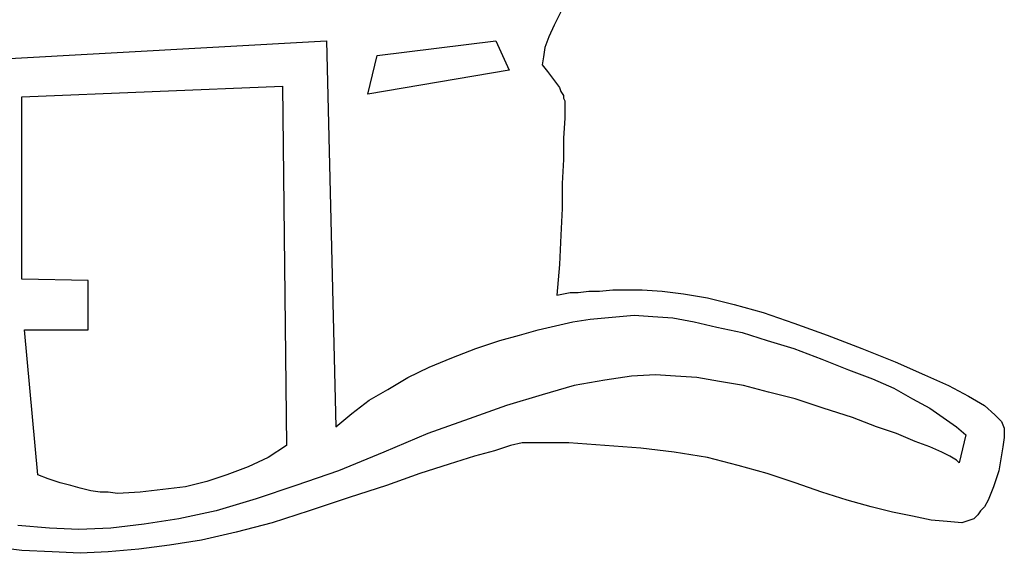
# Model space of a CAD drawing. Extents: x 0.1 to 26.3, y 0 to 2.6.
# Tile 20 of 28: x 19 to 20.4, y 0.1 to 0.9. Entities that reach past the tile are written whole.
import ezdxf

# ---------------------------------------------------------------- set-up
doc = ezdxf.new("R2010")
doc.units = 0

msp = doc.modelspace()

# ---------------------------------------------------------------- linework, layer by layer
at = {"color": 0}
for p, q in [((19.79102, 0.904297, 0.5), (19.78125, 0.884766, 0.5)), ((19.78125, 0.884766, 0.5), (19.77344, 0.867188, 0.5)), ((19.77344, 0.867188, 0.5), (19.76758, 0.851563, 0.5)), ((18.91602, 0.832031, 0.5), (19.44727, 0.861328, 0.5)), ((19.44727, 0.861328, 0.5), (19.46094, 0.294922, 0.5)), ((19.52148, 0.839844, 0.5), (19.69531, 0.861328, 0.5)), ((19.69531, 0.861328, 0.5), (19.71484, 0.818359, 0.5)), ((19.50781, 0.783203, 0.5), (19.52148, 0.839844, 0.5)), ((19.76563, 0.837891, 0.5), (19.76367, 0.826172, 0.5)), ((19.76758, 0.851563, 0.5), (19.76563, 0.837891, 0.5)), ((19.76367, 0.826172, 0.5), (19.77148, 0.816406, 0.5)), ((19.71484, 0.818359, 0.5), (19.50781, 0.783203, 0.5)), ((19.77148, 0.816406, 0.5), (19.77734, 0.808594, 0.5)), ((19, 0.779297, 0.5), (19.38281, 0.794922, 0.5)), ((19.38281, 0.794922, 0.5), (19.38867, 0.267578, 0.5)), ((19.77734, 0.808594, 0.5), (19.7832, 0.800781, 0.5)), ((19.7832, 0.800781, 0.5), (19.78906, 0.792969, 0.5)), ((19.78906, 0.792969, 0.5), (19.79102, 0.787109, 0.5)), ((19.79102, 0.787109, 0.5), (19.79492, 0.78125, 0.5)), ((19.79492, 0.78125, 0.5), (19.79492, 0.777344, 0.5)), ((19, 0.511719, 0.5), (19, 0.779297, 0.5)), ((19.79492, 0.777344, 0.5), (19.79688, 0.773438, 0.5)), ((19.79688, 0.773438, 0.5), (19.79688, 0.748047, 0.5)), ((19.79688, 0.748047, 0.5), (19.79492, 0.71875, 0.5)), ((19.79492, 0.71875, 0.5), (19.79492, 0.6875, 0.5)), ((19.79492, 0.6875, 0.5), (19.79297, 0.652344, 0.5)), ((19.79297, 0.652344, 0.5), (19.79297, 0.615234, 0.5)), ((19.79297, 0.615234, 0.5), (19.79102, 0.576172, 0.5)), ((19.79102, 0.576172, 0.5), (19.78906, 0.533203, 0.5)), ((19.78906, 0.533203, 0.5), (19.78516, 0.488281, 0.5)), ((19.09766, 0.509766, 0.5), (19, 0.511719, 0.5)), ((19.09766, 0.4375, 0.5), (19.09766, 0.509766, 0.5)), ((19.79492, 0.490234, 0.5), (19.80469, 0.492188, 0.5)), ((19.80469, 0.492188, 0.5), (19.81641, 0.492188, 0.5)), ((19.81641, 0.492188, 0.5), (19.83203, 0.494141, 0.5)), ((19.83203, 0.494141, 0.5), (19.84766, 0.494141, 0.5)), ((19.84766, 0.494141, 0.5), (19.86719, 0.496094, 0.5)), ((19.86719, 0.496094, 0.5), (19.88867, 0.496094, 0.5)), ((19.88867, 0.496094, 0.5), (19.91016, 0.496094, 0.5)), ((19.91016, 0.496094, 0.5), (19.93945, 0.494141, 0.5)), ((19.93945, 0.494141, 0.5), (19.9707, 0.490234, 0.5)), ((19.78516, 0.488281, 0.5), (19.79492, 0.490234, 0.5)), ((19.9707, 0.490234, 0.5), (20.00586, 0.484375, 0.5)), ((20.00586, 0.484375, 0.5), (20.04492, 0.474609, 0.5)), ((20.04492, 0.474609, 0.5), (20.08789, 0.462891, 0.5)), ((20.08789, 0.462891, 0.5), (20.13281, 0.447266, 0.5)), ((19.7832, 0.443359, 0.5), (19.80859, 0.449219, 0.5)), ((19.80859, 0.449219, 0.5), (19.83398, 0.453125, 0.5)), ((19.83398, 0.453125, 0.5), (19.85547, 0.455078, 0.5)), ((19.85547, 0.455078, 0.5), (19.87695, 0.457031, 0.5)), ((19.87695, 0.457031, 0.5), (19.89844, 0.458984, 0.5)), ((19.89844, 0.458984, 0.5), (19.92578, 0.457031, 0.5)), ((19.92578, 0.457031, 0.5), (19.95508, 0.455078, 0.5)), ((19.95508, 0.455078, 0.5), (19.98633, 0.449219, 0.5)), ((19.98633, 0.449219, 0.5), (20.01953, 0.441406, 0.5)), ((19.02344, 0.224609, 0.5), (19.00391, 0.4375, 0.5)), ((19.00391, 0.4375, 0.5), (19.09766, 0.4375, 0.5)), ((19.73047, 0.429688, 0.5), (19.75781, 0.4375, 0.5)), ((19.75781, 0.4375, 0.5), (19.7832, 0.443359, 0.5)), ((20.01953, 0.441406, 0.5), (20.05664, 0.433594, 0.5)), ((20.05664, 0.433594, 0.5), (20.09375, 0.421875, 0.5)), ((20.13281, 0.447266, 0.5), (20.18164, 0.429688, 0.5)), ((19.66602, 0.410156, 0.5), (19.70117, 0.421875, 0.5)), ((19.70117, 0.421875, 0.5), (19.73047, 0.429688, 0.5)), ((20.09375, 0.421875, 0.5), (20.13281, 0.410156, 0.5)), ((20.18164, 0.429688, 0.5), (20.23242, 0.410156, 0.5)), ((19.63086, 0.396484, 0.5), (19.66602, 0.410156, 0.5)), ((20.13281, 0.410156, 0.5), (20.17383, 0.394531, 0.5)), ((20.23242, 0.410156, 0.5), (20.28125, 0.390625, 0.5)), ((19.59766, 0.382813, 0.5), (19.63086, 0.396484, 0.5)), ((20.17383, 0.394531, 0.5), (20.21289, 0.378906, 0.5)), ((20.28125, 0.390625, 0.5), (20.32422, 0.371094, 0.5)), ((19.56641, 0.367188, 0.5), (19.59766, 0.382813, 0.5)), ((20.21289, 0.378906, 0.5), (20.24805, 0.365234, 0.5)), ((19.53711, 0.349609, 0.5), (19.56641, 0.367188, 0.5)), ((19.85547, 0.363281, 0.5), (19.81055, 0.355469, 0.5)), ((19.89453, 0.369141, 0.5), (19.85547, 0.363281, 0.5)), ((19.92969, 0.371094, 0.5), (19.89453, 0.369141, 0.5)), ((19.95898, 0.369141, 0.5), (19.92969, 0.371094, 0.5)), ((19.99023, 0.367188, 0.5), (19.95898, 0.369141, 0.5)), ((20.02344, 0.361328, 0.5), (19.99023, 0.367188, 0.5)), ((20.05859, 0.355469, 0.5), (20.02344, 0.361328, 0.5)), ((20.24805, 0.365234, 0.5), (20.2793, 0.351563, 0.5)), ((20.32422, 0.371094, 0.5), (20.35938, 0.355469, 0.5)), ((19.50977, 0.333984, 0.5), (19.53711, 0.349609, 0.5)), ((19.81055, 0.355469, 0.5), (19.76367, 0.341797, 0.5)), ((20.0957, 0.345703, 0.5), (20.05859, 0.355469, 0.5)), ((20.2793, 0.351563, 0.5), (20.30664, 0.335938, 0.5)), ((20.35938, 0.355469, 0.5), (20.38867, 0.339844, 0.5)), ((19.48438, 0.314453, 0.5), (19.50977, 0.333984, 0.5)), ((19.76367, 0.341797, 0.5), (19.71094, 0.326172, 0.5)), ((20.13477, 0.335938, 0.5), (20.0957, 0.345703, 0.5)), ((20.17578, 0.322266, 0.5), (20.13477, 0.335938, 0.5)), ((20.30664, 0.335938, 0.5), (20.33203, 0.322266, 0.5)), ((20.38867, 0.339844, 0.5), (20.41211, 0.326172, 0.5)), ((19.71094, 0.326172, 0.5), (19.65625, 0.306641, 0.5)), ((20.21875, 0.308594, 0.5), (20.17578, 0.322266, 0.5)), ((20.33203, 0.322266, 0.5), (20.35156, 0.308594, 0.5)), ((20.41211, 0.326172, 0.5), (20.42773, 0.3125, 0.5)), ((19.46094, 0.294922, 0.5), (19.48438, 0.314453, 0.5)), ((19.65625, 0.306641, 0.5), (19.5957, 0.285156, 0.5)), ((20.25391, 0.294922, 0.5), (20.21875, 0.308594, 0.5)), ((20.35156, 0.308594, 0.5), (20.37109, 0.294922, 0.5)), ((20.42773, 0.3125, 0.5), (20.4375, 0.302734, 0.5)), ((20.2832, 0.285156, 0.5), (20.25391, 0.294922, 0.5)), ((20.37109, 0.294922, 0.5), (20.38477, 0.283203, 0.5)), ((20.4375, 0.302734, 0.5), (20.44141, 0.292969, 0.5)), ((20.44141, 0.292969, 0.5), (20.44141, 0.279297, 0.5)), ((19.5957, 0.285156, 0.5), (19.53125, 0.257813, 0.5)), ((20.31055, 0.273438, 0.5), (20.2832, 0.285156, 0.5)), ((20.38477, 0.283203, 0.5), (20.375, 0.242188, 0.5)), ((20.44141, 0.279297, 0.5), (20.43945, 0.265625, 0.5)), ((19.38867, 0.267578, 0.5), (19.36133, 0.25, 0.5)), ((19.7168, 0.267578, 0.5), (19.69336, 0.259766, 0.5)), ((19.73438, 0.271484, 0.5), (19.7168, 0.267578, 0.5)), ((19.74609, 0.271484, 0.5), (19.73438, 0.271484, 0.5)), ((19.80273, 0.271484, 0.5), (19.74609, 0.271484, 0.5)), ((19.85547, 0.267578, 0.5), (19.80273, 0.271484, 0.5)), ((19.9082, 0.263672, 0.5), (19.85547, 0.267578, 0.5)), ((19.95703, 0.257813, 0.5), (19.9082, 0.263672, 0.5)), ((20.33203, 0.265625, 0.5), (20.31055, 0.273438, 0.5)), ((20.34961, 0.257813, 0.5), (20.33203, 0.265625, 0.5)), ((20.43945, 0.265625, 0.5), (20.4375, 0.253906, 0.5)), ((19.36133, 0.25, 0.5), (19.33203, 0.236328, 0.5)), ((19.53125, 0.257813, 0.5), (19.46484, 0.230469, 0.5)), ((19.66406, 0.251953, 0.5), (19.62695, 0.240234, 0.5)), ((19.69336, 0.259766, 0.5), (19.66406, 0.251953, 0.5)), ((20.00586, 0.25, 0.5), (19.95703, 0.257813, 0.5)), ((20.05078, 0.238281, 0.5), (20.00586, 0.25, 0.5)), ((20.36133, 0.251953, 0.5), (20.34961, 0.257813, 0.5)), ((20.37109, 0.246094, 0.5), (20.36133, 0.251953, 0.5)), ((20.375, 0.242188, 0.5), (20.37109, 0.246094, 0.5)), ((20.4375, 0.253906, 0.5), (20.43555, 0.242188, 0.5)), ((19.33203, 0.236328, 0.5), (19.30078, 0.224609, 0.5)), ((19.62695, 0.240234, 0.5), (19.58398, 0.226563, 0.5)), ((20.09375, 0.226563, 0.5), (20.05078, 0.238281, 0.5)), ((20.43555, 0.242188, 0.5), (20.43359, 0.230469, 0.5)), ((19.03906, 0.21875, 0.5), (19.02344, 0.224609, 0.5)), ((19.05664, 0.212891, 0.5), (19.03906, 0.21875, 0.5)), ((19.30078, 0.224609, 0.5), (19.27148, 0.214844, 0.5)), ((19.46484, 0.230469, 0.5), (19.40234, 0.208984, 0.5)), ((19.58398, 0.226563, 0.5), (19.53516, 0.208984, 0.5)), ((20.13477, 0.212891, 0.5), (20.09375, 0.226563, 0.5)), ((20.42969, 0.21875, 0.5), (20.42578, 0.207031, 0.5)), ((20.43359, 0.230469, 0.5), (20.42969, 0.21875, 0.5)), ((19.07227, 0.208984, 0.5), (19.05664, 0.212891, 0.5)), ((19.08594, 0.205078, 0.5), (19.07227, 0.208984, 0.5)), ((19.10156, 0.201172, 0.5), (19.08594, 0.205078, 0.5)), ((19.20703, 0.203125, 0.5), (19.17383, 0.199219, 0.5)), ((19.24023, 0.207031, 0.5), (19.20703, 0.203125, 0.5)), ((19.27148, 0.214844, 0.5), (19.24023, 0.207031, 0.5)), ((19.40234, 0.208984, 0.5), (19.34375, 0.189453, 0.5)), ((19.53516, 0.208984, 0.5), (19.48047, 0.191406, 0.5)), ((20.17383, 0.199219, 0.5), (20.13477, 0.212891, 0.5)), ((20.42578, 0.207031, 0.5), (20.42188, 0.197266, 0.5)), ((19.11523, 0.199219, 0.5), (19.10156, 0.201172, 0.5)), ((19.12695, 0.199219, 0.5), (19.11523, 0.199219, 0.5)), ((19.14063, 0.197266, 0.5), (19.12695, 0.199219, 0.5)), ((19.17383, 0.199219, 0.5), (19.14063, 0.197266, 0.5)), ((19.34375, 0.189453, 0.5), (19.28516, 0.171875, 0.5)), ((19.48047, 0.191406, 0.5), (19.42188, 0.171875, 0.5)), ((20.21094, 0.1875, 0.5), (20.17383, 0.199219, 0.5)), ((20.42188, 0.197266, 0.5), (20.41797, 0.1875, 0.5)), ((20.24609, 0.177734, 0.5), (20.21094, 0.1875, 0.5)), ((20.27734, 0.169922, 0.5), (20.24609, 0.177734, 0.5)), ((20.41211, 0.177734, 0.5), (20.40625, 0.171875, 0.5)), ((20.41797, 0.1875, 0.5), (20.41211, 0.177734, 0.5)), ((19.23047, 0.160156, 0.5), (19.17969, 0.152344, 0.5)), ((19.28516, 0.171875, 0.5), (19.23047, 0.160156, 0.5)), ((19.42188, 0.171875, 0.5), (19.36719, 0.154297, 0.5)), ((20.30664, 0.164063, 0.5), (20.27734, 0.169922, 0.5)), ((20.33398, 0.158203, 0.5), (20.30664, 0.164063, 0.5)), ((20.39648, 0.160156, 0.5), (20.39063, 0.158203, 0.5)), ((20.40234, 0.166016, 0.5), (20.39648, 0.160156, 0.5)), ((20.40625, 0.171875, 0.5), (20.40234, 0.166016, 0.5)), ((19.04102, 0.146484, 0.5), (18.99414, 0.150391, 0.5)), ((19.08398, 0.144531, 0.5), (19.04102, 0.146484, 0.5)), ((19.13086, 0.146484, 0.5), (19.08398, 0.144531, 0.5)), ((19.17969, 0.152344, 0.5), (19.13086, 0.146484, 0.5)), ((19.36719, 0.154297, 0.5), (19.31445, 0.140625, 0.5)), ((20.35742, 0.15625, 0.5), (20.33398, 0.158203, 0.5)), ((20.37891, 0.154297, 0.5), (20.35742, 0.15625, 0.5)), ((20.38477, 0.15625, 0.5), (20.37891, 0.154297, 0.5)), ((20.39063, 0.158203, 0.5), (20.38477, 0.15625, 0.5)), ((19.31445, 0.140625, 0.5), (19.26367, 0.128906, 0.5)), ((19, 0.113281, 0.5), (18.95703, 0.119141, 0.5)), ((19.2168, 0.121094, 0.5), (19.17188, 0.115234, 0.5)), ((19.26367, 0.128906, 0.5), (19.2168, 0.121094, 0.5)), ((19.04492, 0.111328, 0.5), (19, 0.113281, 0.5)), ((19.08594, 0.109375, 0.5), (19.04492, 0.111328, 0.5)), ((19.12695, 0.111328, 0.5), (19.08594, 0.109375, 0.5)), ((19.17188, 0.115234, 0.5), (19.12695, 0.111328, 0.5))]:
    msp.add_line(p, q, dxfattribs=at)

doc.saveas('drawing.dxf')
